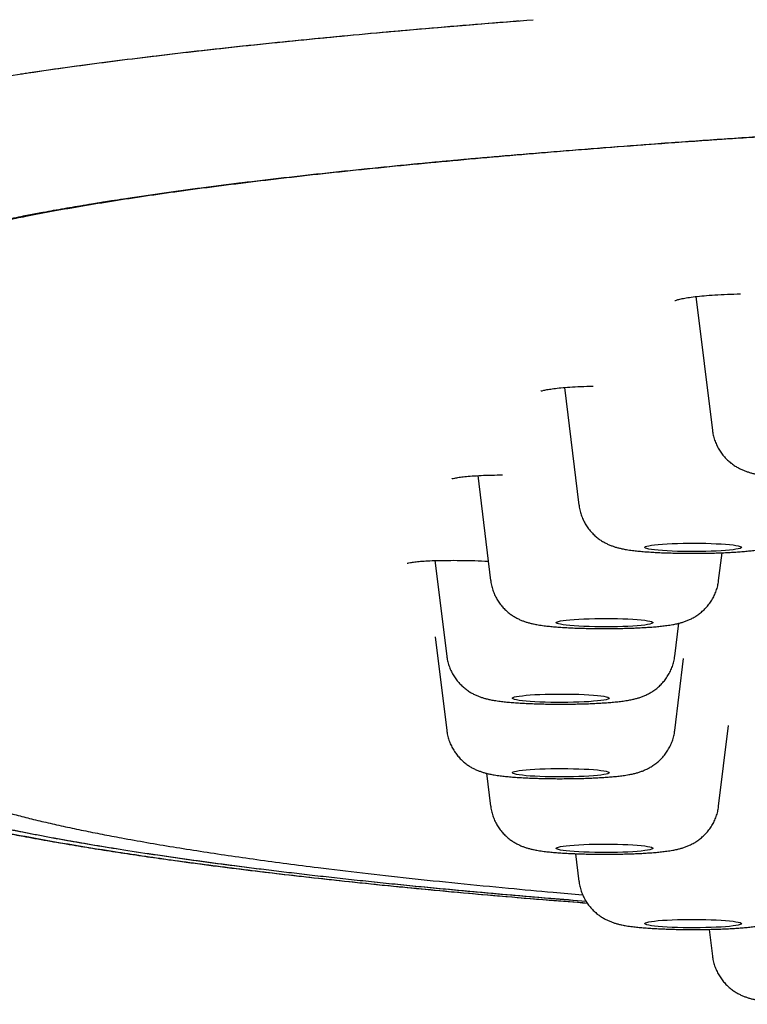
# Model space of a CAD drawing. Header units: millimetres. Extents: x 8 to 1937, y 12 to 2736.
# Tile 104 of 136: x 952 to 967, y 2657 to 2677. Entities that reach past the tile are written whole.
import ezdxf

# ---------------------------------------------------------------- set-up
doc = ezdxf.new("R2010")
doc.units = ezdxf.units.MM

msp = doc.modelspace()

# ---------------------------------------------------------------- linework, layer by layer
at = {"color": 7, "linetype": 'Continuous', "lineweight": 30}
for p, q in [((966.238, 2671.328), (966.579, 2668.56)), ((963.519, 2669.447), (963.819, 2667.013)), ((961.725, 2667.624), (961.992, 2665.455)), ((966.707, 2665.455), (966.778, 2666.029)), ((960.842, 2665.867), (961.085, 2663.892)), ((965.801, 2663.892), (965.884, 2664.571)), ((960.846, 2664.292), (961.085, 2662.351)), ((965.801, 2662.351), (965.984, 2663.839)), ((966.707, 2660.787), (966.913, 2662.454)), ((961.908, 2661.466), (961.992, 2660.787)), ((963.748, 2659.803), (963.819, 2659.23)), ((966.511, 2658.238), (966.579, 2657.683))]:
    msp.add_line(p, q, dxfattribs=at)
at = {"color": 7, "linetype": 'Continuous', "lineweight": 30, "flags": 128}
for points in [[(967.177, 2666.14), (967.17, 2666.13), (967.149, 2666.12), (967.114, 2666.11), (967.066, 2666.1), (967.006, 2666.091), (966.934, 2666.083), (966.852, 2666.076), (966.76, 2666.069), (966.659, 2666.064), (966.553, 2666.059), (966.44, 2666.056), (966.324, 2666.054), (966.206, 2666.053), (966.088, 2666.053), (965.971, 2666.055), (965.856, 2666.057), (965.747, 2666.061), (965.643, 2666.066), (965.547, 2666.072), (965.459, 2666.079), (965.382, 2666.087), (965.316, 2666.096), (965.262, 2666.105), (965.22, 2666.115), (965.192, 2666.125), (965.178, 2666.135), (965.178, 2666.145), (965.192, 2666.155), (965.22, 2666.165), (965.262, 2666.175), (965.316, 2666.184), (965.382, 2666.193), (965.459, 2666.201), (965.547, 2666.208), (965.643, 2666.214), (965.747, 2666.219), (965.856, 2666.223), (965.971, 2666.225), (966.088, 2666.227), (966.206, 2666.227), (966.324, 2666.226), (966.44, 2666.224), (966.553, 2666.221), (966.659, 2666.216), (966.76, 2666.211), (966.852, 2666.204), (966.934, 2666.197), (967.006, 2666.189), (967.066, 2666.18), (967.114, 2666.17), (967.149, 2666.161), (967.17, 2666.15), (967.177, 2666.14)], [(965.35, 2664.583), (965.343, 2664.572), (965.322, 2664.562), (965.287, 2664.552), (965.239, 2664.543), (965.179, 2664.534), (965.107, 2664.526), (965.025, 2664.518), (964.933, 2664.512), (964.832, 2664.506), (964.726, 2664.502), (964.613, 2664.499), (964.497, 2664.496), (964.379, 2664.496), (964.261, 2664.496), (964.144, 2664.497), (964.029, 2664.5), (963.92, 2664.504), (963.816, 2664.509), (963.72, 2664.515), (963.632, 2664.522), (963.555, 2664.53), (963.489, 2664.538), (963.435, 2664.548), (963.393, 2664.557), (963.365, 2664.567), (963.351, 2664.578), (963.351, 2664.588), (963.365, 2664.598), (963.393, 2664.608), (963.435, 2664.618), (963.489, 2664.627), (963.555, 2664.636), (963.632, 2664.643), (963.72, 2664.65), (963.816, 2664.656), (963.92, 2664.661), (964.029, 2664.665), (964.144, 2664.668), (964.261, 2664.669), (964.379, 2664.67), (964.497, 2664.669), (964.613, 2664.667), (964.726, 2664.663), (964.832, 2664.659), (964.933, 2664.653), (965.025, 2664.647), (965.107, 2664.64), (965.179, 2664.631), (965.239, 2664.622), (965.287, 2664.613), (965.322, 2664.603), (965.343, 2664.593), (965.35, 2664.583)], [(964.443, 2663.019), (964.436, 2663.009), (964.415, 2662.999), (964.38, 2662.989), (964.333, 2662.979), (964.272, 2662.97), (964.2, 2662.962), (964.118, 2662.955), (964.026, 2662.948), (963.926, 2662.943), (963.819, 2662.938), (963.706, 2662.935), (963.59, 2662.933), (963.472, 2662.932), (963.354, 2662.932), (963.237, 2662.934), (963.123, 2662.937), (963.013, 2662.94), (962.909, 2662.945), (962.813, 2662.951), (962.725, 2662.958), (962.648, 2662.966), (962.582, 2662.975), (962.528, 2662.984), (962.486, 2662.994), (962.459, 2663.004), (962.445, 2663.014), (962.445, 2663.024), (962.459, 2663.035), (962.486, 2663.045), (962.528, 2663.054), (962.582, 2663.063), (962.648, 2663.072), (962.725, 2663.08), (962.813, 2663.087), (962.909, 2663.093), (963.013, 2663.098), (963.123, 2663.102), (963.237, 2663.104), (963.354, 2663.106), (963.472, 2663.106), (963.59, 2663.105), (963.706, 2663.103), (963.819, 2663.1), (963.926, 2663.095), (964.026, 2663.09), (964.118, 2663.083), (964.2, 2663.076), (964.272, 2663.068), (964.333, 2663.059), (964.38, 2663.049), (964.415, 2663.04), (964.436, 2663.029), (964.443, 2663.019)], [(964.443, 2661.478), (964.436, 2661.468), (964.415, 2661.458), (964.38, 2661.448), (964.333, 2661.438), (964.272, 2661.429), (964.2, 2661.421), (964.118, 2661.414), (964.026, 2661.407), (963.926, 2661.402), (963.819, 2661.397), (963.706, 2661.394), (963.59, 2661.392), (963.472, 2661.391), (963.354, 2661.391), (963.237, 2661.393), (963.123, 2661.396), (963.013, 2661.399), (962.909, 2661.404), (962.813, 2661.41), (962.725, 2661.417), (962.648, 2661.425), (962.582, 2661.434), (962.528, 2661.443), (962.486, 2661.453), (962.459, 2661.463), (962.445, 2661.473), (962.445, 2661.483), (962.459, 2661.494), (962.486, 2661.504), (962.528, 2661.513), (962.582, 2661.522), (962.648, 2661.531), (962.725, 2661.539), (962.813, 2661.546), (962.909, 2661.552), (963.013, 2661.557), (963.123, 2661.561), (963.237, 2661.563), (963.354, 2661.565), (963.472, 2661.565), (963.59, 2661.564), (963.706, 2661.562), (963.819, 2661.559), (963.926, 2661.554), (964.026, 2661.549), (964.118, 2661.542), (964.2, 2661.535), (964.272, 2661.527), (964.333, 2661.518), (964.38, 2661.508), (964.415, 2661.499), (964.436, 2661.488), (964.443, 2661.478)], [(965.35, 2659.915), (965.343, 2659.904), (965.322, 2659.894), (965.287, 2659.884), (965.239, 2659.875), (965.179, 2659.866), (965.107, 2659.858), (965.025, 2659.85), (964.933, 2659.844), (964.832, 2659.838), (964.726, 2659.834), (964.613, 2659.83), (964.497, 2659.828), (964.379, 2659.827), (964.261, 2659.828), (964.144, 2659.829), (964.029, 2659.832), (963.92, 2659.836), (963.816, 2659.841), (963.72, 2659.847), (963.632, 2659.854), (963.555, 2659.862), (963.489, 2659.87), (963.435, 2659.879), (963.393, 2659.889), (963.365, 2659.899), (963.351, 2659.909), (963.351, 2659.92), (963.365, 2659.93), (963.393, 2659.94), (963.435, 2659.95), (963.489, 2659.959), (963.555, 2659.967), (963.632, 2659.975), (963.72, 2659.982), (963.816, 2659.988), (963.92, 2659.993), (964.029, 2659.997), (964.144, 2660), (964.261, 2660.001), (964.379, 2660.002), (964.497, 2660.001), (964.613, 2659.999), (964.726, 2659.995), (964.832, 2659.991), (964.933, 2659.985), (965.025, 2659.979), (965.107, 2659.971), (965.179, 2659.963), (965.239, 2659.954), (965.287, 2659.945), (965.322, 2659.935), (965.343, 2659.925), (965.35, 2659.915)], [(967.177, 2658.357), (967.17, 2658.347), (967.149, 2658.337), (967.114, 2658.327), (967.066, 2658.317), (967.006, 2658.309), (966.934, 2658.3), (966.852, 2658.293), (966.76, 2658.286), (966.659, 2658.281), (966.553, 2658.276), (966.44, 2658.273), (966.324, 2658.271), (966.206, 2658.27), (966.088, 2658.27), (965.971, 2658.272), (965.856, 2658.275), (965.747, 2658.279), (965.643, 2658.284), (965.547, 2658.29), (965.459, 2658.297), (965.382, 2658.304), (965.316, 2658.313), (965.262, 2658.322), (965.22, 2658.332), (965.192, 2658.342), (965.178, 2658.352), (965.178, 2658.362), (965.192, 2658.373), (965.22, 2658.383), (965.262, 2658.392), (965.316, 2658.402), (965.382, 2658.41), (965.459, 2658.418), (965.547, 2658.425), (965.643, 2658.431), (965.747, 2658.436), (965.856, 2658.44), (965.971, 2658.443), (966.088, 2658.444), (966.206, 2658.444), (966.324, 2658.443), (966.44, 2658.441), (966.553, 2658.438), (966.659, 2658.434), (966.76, 2658.428), (966.852, 2658.422), (966.934, 2658.414), (967.006, 2658.406), (967.066, 2658.397), (967.114, 2658.388), (967.149, 2658.378), (967.17, 2658.368), (967.177, 2658.357)]]:
    msp.add_lwpolyline(points, dxfattribs=at)
at = {"color": 7, "linetype": 'Continuous', "lineweight": 30}
for points, knots in [([(948.822, 2675.287), (948.837, 2675.291), (949.017, 2675.338), (949.4, 2675.422), (949.965, 2675.539), (950.561, 2675.652), (951.191, 2675.762), (951.857, 2675.871), (952.57, 2675.979), (953.335, 2676.087), (954.154, 2676.196), (955.013, 2676.303), (955.913, 2676.409), (956.852, 2676.512), (957.811, 2676.611), (958.783, 2676.707), (959.763, 2676.798), (960.772, 2676.886), (961.805, 2676.973), (962.517, 2677.028), (962.872, 2677.056)], [0, 0, 0, 0, 0.005589, 0.066632, 0.123905, 0.18097, 0.237884, 0.294702, 0.351475, 0.41171, 0.472022, 0.532463, 0.593087, 0.653948, 0.714867, 0.77214, 0.829271, 0.886279, 0.943182, 1, 1, 1, 1]), ([(952.272, 2675.933), (952.284, 2675.935), (952.335, 2675.943), (952.426, 2675.956), (952.731, 2676.001), (953.243, 2676.074), (953.989, 2676.174), (954.784, 2676.274), (955.628, 2676.375), (956.524, 2676.476), (957.434, 2676.573), (958.352, 2676.665), (959.273, 2676.753), (960.124, 2676.83), (960.894, 2676.896), (961.544, 2676.951), (962.067, 2676.993), (962.375, 2677.017), (962.487, 2677.026), (962.518, 2677.028), (962.549, 2677.031), (962.57, 2677.032), (962.58, 2677.033)], [0, 0, 0, 0, 0.004717, 0.018952, 0.033198, 0.11597, 0.200393, 0.28649, 0.37429, 0.463813, 0.555048, 0.636734, 0.719715, 0.803971, 0.86027, 0.917118, 0.967602, 0.989953, 0.992467, 0.994982, 0.997498, 1, 1, 1, 1]), ([(943.379, 2666.474), (943.381, 2666.545), (943.385, 2666.686), (943.413, 2666.898), (943.455, 2667.106), (943.513, 2667.311), (943.583, 2667.51), (943.665, 2667.705), (943.758, 2667.895), (943.861, 2668.081), (943.969, 2668.256), (944.082, 2668.421), (944.201, 2668.582), (944.333, 2668.745), (944.479, 2668.912), (944.635, 2669.079), (944.804, 2669.247), (944.983, 2669.417), (945.168, 2669.581), (945.356, 2669.739), (945.547, 2669.892), (945.748, 2670.047), (945.964, 2670.204), (946.177, 2670.354), (946.384, 2670.496), (946.583, 2670.629), (946.788, 2670.763), (946.995, 2670.895), (947.204, 2671.025), (947.414, 2671.151), (947.624, 2671.275), (947.834, 2671.395), (948.046, 2671.512), (948.264, 2671.629), (948.491, 2671.746), (948.717, 2671.859), (948.898, 2671.945), (949.004, 2671.995), (949.043, 2672.012), (949.055, 2672.018), (949.067, 2672.024), (949.079, 2672.029), (949.091, 2672.035), (949.19, 2672.08), (949.38, 2672.162), (949.678, 2672.281), (949.99, 2672.394), (950.279, 2672.489), (950.536, 2672.568), (950.754, 2672.631), (950.979, 2672.692), (951.213, 2672.751), (951.485, 2672.816), (951.807, 2672.888), (952.182, 2672.966), (952.584, 2673.045), (953.007, 2673.122), (953.449, 2673.199), (953.912, 2673.276), (954.475, 2673.363), (955.149, 2673.462), (955.946, 2673.571), (956.781, 2673.678), (957.651, 2673.782), (958.554, 2673.883), (959.471, 2673.979), (960.401, 2674.071), (961.34, 2674.16), (962.308, 2674.245), (963.304, 2674.329), (964.352, 2674.412), (965.45, 2674.495), (966.6, 2674.577), (967.777, 2674.655), (968.98, 2674.731), (970.21, 2674.804), (971.417, 2674.871), (972.596, 2674.932), (973.744, 2674.989), (974.637, 2675.029), (975.263, 2675.057), (975.613, 2675.072), (975.964, 2675.086), (976.318, 2675.101), (976.673, 2675.115), (977.031, 2675.129), (977.39, 2675.143), (978.047, 2675.167), (979.017, 2675.201), (980.317, 2675.242), (981.653, 2675.279), (983.025, 2675.312), (984.434, 2675.341), (985.821, 2675.365), (987.181, 2675.384), (988.513, 2675.4), (989.717, 2675.41), (990.785, 2675.418), (991.47, 2675.421), (991.92, 2675.423), (992.131, 2675.423), (992.342, 2675.424), (992.554, 2675.425), (992.767, 2675.425), (992.98, 2675.426), (993.872, 2675.427), (995.461, 2675.429), (997.763, 2675.434), (1000.111, 2675.441), (1002.485, 2675.448), (1005.124, 2675.458), (1008.032, 2675.469), (1011.224, 2675.483), (1014.532, 2675.499), (1017.959, 2675.515), (1021.506, 2675.533), (1025.096, 2675.55), (1028.729, 2675.568), (1031.66, 2675.581), (1033.875, 2675.59), (1035.363, 2675.596), (1036.859, 2675.602), (1038.36, 2675.607), (1039.865, 2675.612), (1041.359, 2675.617), (1042.872, 2675.622), (1044.39, 2675.626), (1045.912, 2675.631), (1047.39, 2675.634), (1048.842, 2675.638), (1051.247, 2675.643), (1054.634, 2675.649), (1059.014, 2675.655), (1063.398, 2675.66), (1067.787, 2675.664), (1072.179, 2675.666), (1076.613, 2675.669), (1081.09, 2675.672), (1085.609, 2675.675), (1090.171, 2675.678), (1094.645, 2675.682), (1099.03, 2675.684), (1103.322, 2675.687), (1107.65, 2675.689), (1112.013, 2675.69), (1116.411, 2675.691), (1119.355, 2675.692), (1120.832, 2675.692)], [0, 0, 0, 0, 0.00965, 0.019115, 0.028395, 0.037489, 0.046399, 0.054969, 0.063361, 0.071574, 0.079609, 0.086633, 0.093518, 0.100923, 0.108354, 0.115811, 0.123295, 0.130901, 0.138512, 0.145332, 0.152153, 0.159032, 0.166088, 0.173322, 0.179132, 0.185052, 0.191049, 0.196925, 0.202652, 0.208231, 0.213661, 0.218942, 0.224074, 0.229056, 0.234363, 0.239488, 0.243847, 0.24572, 0.245963, 0.246206, 0.246449, 0.24669, 0.246932, 0.247173, 0.252615, 0.257871, 0.262941, 0.267828, 0.270807, 0.273716, 0.276554, 0.279324, 0.282127, 0.285834, 0.289735, 0.293646, 0.297564, 0.301491, 0.305427, 0.309374, 0.315298, 0.321214, 0.327129, 0.333017, 0.338869, 0.344693, 0.350165, 0.355626, 0.36108, 0.366533, 0.37199, 0.377813, 0.383623, 0.389427, 0.395228, 0.401033, 0.406845, 0.41197, 0.417108, 0.422262, 0.423785, 0.425309, 0.426835, 0.428363, 0.429893, 0.431426, 0.432961, 0.434498, 0.439834, 0.445259, 0.450776, 0.456393, 0.462113, 0.467942, 0.473168, 0.478487, 0.483903, 0.487533, 0.49121, 0.492041, 0.492875, 0.493712, 0.49455, 0.495391, 0.496235, 0.497081, 0.505967, 0.515061, 0.524362, 0.533782, 0.543182, 0.555628, 0.568226, 0.580975, 0.5948, 0.608796, 0.622959, 0.637287, 0.651779, 0.657622, 0.66349, 0.669385, 0.675305, 0.681251, 0.687182, 0.69296, 0.69914, 0.705138, 0.710952, 0.716605, 0.722305, 0.739383, 0.756631, 0.77405, 0.79118, 0.808471, 0.825927, 0.84355, 0.861338, 0.879292, 0.897412, 0.914166, 0.931058, 0.948087, 0.965255, 0.982559, 1, 1, 1, 1]), ([(943.379, 2666.474), (943.383, 2666.588), (943.392, 2666.818), (943.462, 2667.165), (943.574, 2667.514), (943.732, 2667.864), (943.934, 2668.212), (944.178, 2668.559), (944.465, 2668.902), (944.796, 2669.244), (945.169, 2669.585), (945.584, 2669.925), (946.043, 2670.266), (946.547, 2670.606), (947.029, 2670.906), (947.465, 2671.165), (947.839, 2671.382), (948.225, 2671.601), (948.638, 2671.82), (949.017, 2672.003), (949.351, 2672.151), (949.625, 2672.262), (949.922, 2672.373), (950.247, 2672.483), (950.604, 2672.592), (950.997, 2672.699), (951.444, 2672.808), (951.946, 2672.918), (952.505, 2673.03), (953.101, 2673.139), (953.734, 2673.247), (954.413, 2673.354), (955.142, 2673.461), (955.922, 2673.568), (956.742, 2673.673), (957.602, 2673.777), (958.501, 2673.877), (959.421, 2673.974), (960.359, 2674.068), (961.309, 2674.157), (962.287, 2674.244), (963.293, 2674.328), (964.345, 2674.412), (965.445, 2674.494), (966.595, 2674.576), (967.774, 2674.655), (968.983, 2674.731), (970.221, 2674.804), (971.463, 2674.873), (972.704, 2674.937), (973.941, 2674.997), (975.196, 2675.054), (976.466, 2675.107), (977.776, 2675.158), (979.125, 2675.205), (980.516, 2675.25), (981.922, 2675.289), (983.344, 2675.324), (984.782, 2675.354), (986.207, 2675.378), (987.617, 2675.396), (989.007, 2675.409), (990.403, 2675.418), (991.803, 2675.423), (995.398, 2675.43), (1001.191, 2675.439), (1009.177, 2675.477), (1017.17, 2675.514), (1025.165, 2675.554), (1033.116, 2675.589), (1041.022, 2675.617), (1048.883, 2675.639), (1056.746, 2675.656), (1064.665, 2675.667), (1072.64, 2675.677), (1080.669, 2675.683), (1088.7, 2675.687), (1096.732, 2675.69), (1104.765, 2675.691), (1112.798, 2675.692), (1118.154, 2675.692), (1120.832, 2675.692)], [0, 0, 0, 0, 0.01549, 0.030982, 0.046477, 0.061975, 0.077478, 0.092709, 0.107945, 0.123187, 0.138427, 0.153656, 0.168876, 0.184089, 0.199296, 0.208854, 0.218411, 0.227967, 0.237523, 0.247082, 0.252022, 0.256965, 0.261914, 0.266872, 0.271844, 0.276836, 0.281848, 0.28737, 0.292896, 0.298417, 0.303928, 0.309421, 0.315232, 0.321041, 0.326855, 0.332679, 0.338518, 0.344376, 0.349905, 0.355434, 0.360956, 0.366466, 0.371959, 0.37777, 0.38358, 0.389393, 0.395217, 0.401055, 0.406912, 0.412441, 0.41797, 0.423492, 0.429003, 0.434495, 0.440306, 0.446115, 0.451927, 0.457748, 0.463584, 0.469438, 0.474969, 0.480507, 0.486051, 0.491595, 0.497132, 0.528673, 0.560213, 0.591755, 0.623297, 0.654837, 0.685813, 0.716788, 0.747764, 0.778742, 0.81035, 0.841958, 0.873566, 0.905174, 0.936782, 0.968391, 1, 1, 1, 1]), ([(943.82, 2666.966), (943.821, 2666.983), (943.822, 2667.015), (943.826, 2667.063), (943.83, 2667.109), (943.835, 2667.153), (943.84, 2667.195), (943.846, 2667.235), (943.852, 2667.273), (943.859, 2667.31), (943.869, 2667.36), (943.885, 2667.426), (943.905, 2667.505), (943.927, 2667.577), (943.947, 2667.641), (943.967, 2667.697), (943.987, 2667.751), (944.005, 2667.799), (944.022, 2667.841), (944.038, 2667.877), (944.054, 2667.914), (944.071, 2667.951), (944.089, 2667.991), (944.11, 2668.035), (944.134, 2668.081), (944.159, 2668.129), (944.195, 2668.196), (944.243, 2668.278), (944.293, 2668.36), (944.334, 2668.425), (944.366, 2668.473), (944.397, 2668.519), (944.428, 2668.562), (944.457, 2668.603), (944.484, 2668.64), (944.51, 2668.675), (944.536, 2668.709), (944.562, 2668.743), (944.591, 2668.779), (944.622, 2668.818), (944.656, 2668.859), (944.692, 2668.903), (944.731, 2668.948), (944.771, 2668.994), (944.815, 2669.044), (944.864, 2669.097), (944.916, 2669.153), (944.971, 2669.21), (945.027, 2669.267), (945.083, 2669.323), (945.139, 2669.377), (945.194, 2669.429), (945.245, 2669.478), (945.295, 2669.523), (945.344, 2669.567), (945.394, 2669.612), (945.451, 2669.662), (945.516, 2669.719), (945.589, 2669.781), (945.666, 2669.844), (945.795, 2669.95), (945.981, 2670.095), (946.232, 2670.281), (946.494, 2670.465), (946.717, 2670.614), (946.896, 2670.73), (947.025, 2670.812), (947.16, 2670.896), (947.279, 2670.968), (947.379, 2671.029), (947.458, 2671.077), (947.539, 2671.125), (947.62, 2671.173), (947.697, 2671.219), (947.767, 2671.259), (947.828, 2671.295), (947.881, 2671.326), (947.93, 2671.355), (947.976, 2671.381), (948.028, 2671.411), (948.089, 2671.446), (948.161, 2671.488), (948.239, 2671.532), (948.321, 2671.578), (948.405, 2671.625), (948.493, 2671.674), (948.583, 2671.722), (948.672, 2671.77), (948.796, 2671.834), (948.957, 2671.915), (949.159, 2672.013), (949.372, 2672.111), (949.599, 2672.209), (949.793, 2672.287), (949.941, 2672.342), (950.029, 2672.375), (950.111, 2672.404), (950.182, 2672.429), (950.241, 2672.449), (950.29, 2672.465), (950.336, 2672.48), (950.387, 2672.497), (950.447, 2672.516), (950.521, 2672.539), (950.605, 2672.565), (950.701, 2672.593), (950.808, 2672.624), (950.992, 2672.675), (951.258, 2672.744), (951.616, 2672.829), (951.988, 2672.911), (952.428, 2673.001), (952.946, 2673.1), (953.552, 2673.206), (954.186, 2673.309), (954.85, 2673.411), (955.56, 2673.512), (956.319, 2673.613), (957.13, 2673.714), (957.978, 2673.814), (958.863, 2673.911), (959.784, 2674.006), (960.722, 2674.098), (961.672, 2674.185), (962.63, 2674.269), (963.614, 2674.351), (964.623, 2674.43), (965.677, 2674.508), (966.779, 2674.586), (967.93, 2674.662), (969.108, 2674.736), (970.313, 2674.807), (971.543, 2674.875), (972.773, 2674.939), (973.999, 2674.998), (975.218, 2675.053), (976.453, 2675.105), (977.701, 2675.153), (978.988, 2675.199), (980.315, 2675.241), (981.682, 2675.28), (983.063, 2675.315), (984.457, 2675.345), (985.864, 2675.371), (987.254, 2675.39), (988.625, 2675.403), (989.974, 2675.413), (991.326, 2675.419), (992.679, 2675.423), (996.154, 2675.427), (1001.749, 2675.44), (1009.466, 2675.474), (1017.187, 2675.509), (1024.912, 2675.548), (1032.593, 2675.581), (1040.231, 2675.608), (1047.826, 2675.63), (1055.423, 2675.646), (1063.022, 2675.657), (1070.623, 2675.666), (1078.226, 2675.672), (1085.829, 2675.676), (1093.13, 2675.679), (1100.126, 2675.68), (1104.863, 2675.68), (1107.641, 2675.681), (1108.452, 2675.681), (1109.243, 2675.681), (1109.859, 2675.681), (1110.308, 2675.681), (1110.596, 2675.681), (1110.881, 2675.681), (1111.161, 2675.681), (1111.44, 2675.681), (1111.729, 2675.681), (1112.041, 2675.681), (1112.403, 2675.681), (1112.82, 2675.681), (1113.295, 2675.681), (1113.812, 2675.681), (1114.372, 2675.681), (1114.974, 2675.681), (1115.619, 2675.681), (1116.332, 2675.681), (1117.115, 2675.681), (1117.971, 2675.681), (1118.879, 2675.681), (1119.839, 2675.681), (1120.495, 2675.681), (1120.832, 2675.681)], [0, 0, 0, 0, 0.003179, 0.006179, 0.009001, 0.011646, 0.014112, 0.01636, 0.018437, 0.020341, 0.022074, 0.025934, 0.029738, 0.033485, 0.036259, 0.03899, 0.041595, 0.044057, 0.045893, 0.04764, 0.049329, 0.051123, 0.053086, 0.055185, 0.057421, 0.059793, 0.06228, 0.067146, 0.07194, 0.074358, 0.076758, 0.079064, 0.081212, 0.083201, 0.085031, 0.086702, 0.088251, 0.089886, 0.091635, 0.0935, 0.095479, 0.097535, 0.099701, 0.101921, 0.104151, 0.10682, 0.109503, 0.1122, 0.114913, 0.117623, 0.120211, 0.122651, 0.124945, 0.127091, 0.129107, 0.13119, 0.133398, 0.136159, 0.139094, 0.142113, 0.14513, 0.153841, 0.162471, 0.170953, 0.179379, 0.183086, 0.186802, 0.190619, 0.194563, 0.196679, 0.198829, 0.201014, 0.203207, 0.205265, 0.207169, 0.208675, 0.210068, 0.211348, 0.212515, 0.213673, 0.21536, 0.21724, 0.219315, 0.22133, 0.223496, 0.225699, 0.227878, 0.230034, 0.232168, 0.236664, 0.24106, 0.245475, 0.249959, 0.254516, 0.25615, 0.257651, 0.259006, 0.260215, 0.261062, 0.261818, 0.262487, 0.263184, 0.264131, 0.265206, 0.266408, 0.267738, 0.269196, 0.270773, 0.275005, 0.279141, 0.283174, 0.287102, 0.292633, 0.2981, 0.303498, 0.308864, 0.314227, 0.319918, 0.325612, 0.331312, 0.337025, 0.342749, 0.348474, 0.353869, 0.359262, 0.364647, 0.370017, 0.375381, 0.381073, 0.386767, 0.392465, 0.398174, 0.403896, 0.409622, 0.415019, 0.420414, 0.425803, 0.431178, 0.436543, 0.442234, 0.447927, 0.453622, 0.459323, 0.465034, 0.470747, 0.476135, 0.481523, 0.486911, 0.492292, 0.497666, 0.528309, 0.558946, 0.589586, 0.620225, 0.650864, 0.680956, 0.711048, 0.74114, 0.771233, 0.801326, 0.83142, 0.861512, 0.891604, 0.918084, 0.944563, 0.947825, 0.951058, 0.954187, 0.95721, 0.958369, 0.959511, 0.960637, 0.961746, 0.962839, 0.963948, 0.965178, 0.966536, 0.968246, 0.970125, 0.972171, 0.974386, 0.976769, 0.97932, 0.982039, 0.985225, 0.988614, 0.992206, 0.996001, 1, 1, 1, 1]), ([(965.802, 2671.247), (965.804, 2671.247), (965.808, 2671.248), (965.862, 2671.265), (965.952, 2671.286), (966.069, 2671.307), (966.219, 2671.327), (966.405, 2671.346), (966.629, 2671.363), (966.881, 2671.376), (967.069, 2671.381), (967.16, 2671.384)], [0, 0, 0, 0, 0.077753, 0.172654, 0.272552, 0.379189, 0.492677, 0.613138, 0.740777, 0.875015, 1, 1, 1, 1]), ([(963.028, 2669.373), (963.03, 2669.373), (963.034, 2669.373), (963.088, 2669.389), (963.178, 2669.408), (963.296, 2669.425), (963.446, 2669.442), (963.632, 2669.457), (963.852, 2669.469), (964.024, 2669.474), (964.111, 2669.476)], [0, 0, 0, 0, 0.087648, 0.196797, 0.311707, 0.434352, 0.564862, 0.70338, 0.850145, 1, 1, 1, 1]), ([(966.581, 2668.559), (966.582, 2668.545), (966.587, 2668.495), (966.607, 2668.412), (966.641, 2668.311), (966.684, 2668.217), (966.735, 2668.129), (966.793, 2668.049), (966.857, 2667.977), (966.925, 2667.913), (966.995, 2667.858), (967.066, 2667.811), (967.135, 2667.772), (967.203, 2667.74), (967.269, 2667.715), (967.334, 2667.693), (967.401, 2667.674), (967.476, 2667.657), (967.57, 2667.64), (967.678, 2667.624), (967.794, 2667.611), (967.909, 2667.6), (968.029, 2667.591), (968.156, 2667.584), (968.286, 2667.577), (968.418, 2667.572), (968.554, 2667.568), (968.691, 2667.566), (968.83, 2667.564), (968.969, 2667.564), (969.108, 2667.565), (969.245, 2667.567), (969.381, 2667.57), (969.514, 2667.574), (969.643, 2667.58), (969.767, 2667.586), (969.888, 2667.594), (970.004, 2667.604), (970.117, 2667.615), (970.231, 2667.629), (970.335, 2667.645), (970.426, 2667.663), (970.502, 2667.682), (970.571, 2667.703), (970.641, 2667.728), (970.714, 2667.759), (970.788, 2667.799), (970.864, 2667.847), (970.94, 2667.905), (971.013, 2667.972), (971.081, 2668.048), (971.141, 2668.132), (971.194, 2668.223), (971.237, 2668.32), (971.269, 2668.421), (971.288, 2668.501), (971.292, 2668.548), (971.293, 2668.559)], [0, 0, 0, 0, 0.006462, 0.023278, 0.039729, 0.055836, 0.071607, 0.087042, 0.102129, 0.116845, 0.131143, 0.144972, 0.158319, 0.171305, 0.184268, 0.197661, 0.212214, 0.229179, 0.251029, 0.280556, 0.305023, 0.327813, 0.351739, 0.374619, 0.396898, 0.418809, 0.440487, 0.462015, 0.48345, 0.504838, 0.526217, 0.547613, 0.569062, 0.590607, 0.6123, 0.634218, 0.656469, 0.679234, 0.702832, 0.727925, 0.756216, 0.777505, 0.793669, 0.808665, 0.822807, 0.836805, 0.850987, 0.865731, 0.881053, 0.896806, 0.912837, 0.929043, 0.945358, 0.961744, 0.978173, 0.994633, 1, 1, 1, 1]), ([(961.187, 2667.56), (961.189, 2667.56), (961.194, 2667.559), (961.248, 2667.574), (961.339, 2667.59), (961.457, 2667.605), (961.607, 2667.618), (961.794, 2667.629), (962.004, 2667.637), (962.165, 2667.638), (962.241, 2667.639)], [0, 0, 0, 0, 0.089784, 0.201045, 0.318195, 0.443211, 0.576229, 0.717396, 0.866958, 1, 1, 1, 1]), ([(963.821, 2667.012), (963.822, 2666.998), (963.827, 2666.948), (963.847, 2666.865), (963.88, 2666.764), (963.924, 2666.67), (963.975, 2666.582), (964.033, 2666.502), (964.097, 2666.43), (964.164, 2666.366), (964.234, 2666.311), (964.305, 2666.264), (964.375, 2666.225), (964.443, 2666.194), (964.508, 2666.168), (964.573, 2666.146), (964.64, 2666.128), (964.716, 2666.11), (964.81, 2666.093), (964.917, 2666.077), (965.033, 2666.064), (965.149, 2666.053), (965.269, 2666.044), (965.396, 2666.037), (965.525, 2666.03), (965.658, 2666.025), (965.793, 2666.022), (965.931, 2666.019), (966.069, 2666.017), (966.208, 2666.017), (966.347, 2666.018), (966.485, 2666.02), (966.621, 2666.023), (966.753, 2666.027), (966.882, 2666.033), (967.007, 2666.04), (967.127, 2666.047), (967.244, 2666.057), (967.357, 2666.068), (967.471, 2666.082), (967.575, 2666.098), (967.666, 2666.116), (967.741, 2666.135), (967.811, 2666.156), (967.881, 2666.181), (967.953, 2666.213), (968.028, 2666.252), (968.104, 2666.3), (968.18, 2666.358), (968.252, 2666.425), (968.32, 2666.501), (968.381, 2666.586), (968.433, 2666.676), (968.477, 2666.773), (968.509, 2666.874), (968.528, 2666.954), (968.532, 2667.001), (968.533, 2667.013)], [0, 0, 0, 0, 0.006462, 0.023278, 0.039729, 0.055836, 0.071607, 0.087042, 0.102129, 0.116845, 0.131143, 0.144972, 0.158319, 0.171305, 0.184268, 0.197661, 0.212214, 0.229179, 0.251029, 0.280556, 0.305023, 0.327813, 0.351739, 0.374619, 0.396898, 0.418809, 0.440487, 0.462015, 0.48345, 0.504838, 0.526217, 0.547613, 0.569062, 0.590607, 0.6123, 0.634218, 0.656469, 0.679234, 0.702832, 0.727925, 0.756216, 0.777505, 0.793669, 0.808665, 0.822807, 0.836805, 0.850987, 0.865731, 0.881053, 0.896806, 0.912837, 0.929043, 0.945358, 0.961744, 0.978173, 0.994633, 1, 1, 1, 1]), ([(942.846, 2666.525), (942.855, 2666.354), (942.875, 2666.011), (943.035, 2665.503), (943.291, 2664.996), (943.653, 2664.491), (944.121, 2663.984), (944.611, 2663.543), (945.076, 2663.174), (945.491, 2662.876), (945.946, 2662.578), (946.44, 2662.282), (946.964, 2661.988), (947.506, 2661.699), (948.084, 2661.412), (948.64, 2661.168), (949.17, 2660.966), (949.647, 2660.805), (950.194, 2660.644), (950.827, 2660.483), (951.55, 2660.322), (952.357, 2660.162), (953.242, 2660.004), (954.244, 2659.841), (955.371, 2659.675), (956.634, 2659.507), (957.981, 2659.345), (959.413, 2659.189), (960.932, 2659.04), (962.453, 2658.904), (963.502, 2658.821), (963.989, 2658.783)], [0, 0, 0, 0, 0.062447, 0.124864, 0.187267, 0.249671, 0.312091, 0.374532, 0.411329, 0.448126, 0.484925, 0.521723, 0.558522, 0.595324, 0.632108, 0.668812, 0.689618, 0.710387, 0.731137, 0.751906, 0.772755, 0.793691, 0.814712, 0.835784, 0.859769, 0.883668, 0.907523, 0.931377, 0.955277, 0.979265, 1, 1, 1, 1]), ([(963.967, 2658.816), (963.729, 2658.835), (963.128, 2658.882), (962.198, 2658.962), (961.175, 2659.055), (960.184, 2659.151), (959.224, 2659.251), (958.314, 2659.352), (957.45, 2659.454), (956.635, 2659.557), (955.853, 2659.662), (955.107, 2659.769), (954.426, 2659.873), (953.803, 2659.974), (953.236, 2660.072), (952.699, 2660.171), (952.255, 2660.258), (951.897, 2660.332), (951.62, 2660.392), (951.366, 2660.45), (951.127, 2660.508), (950.876, 2660.571), (950.613, 2660.642), (950.342, 2660.719), (950.081, 2660.798), (949.84, 2660.877), (949.617, 2660.954), (949.419, 2661.026), (949.288, 2661.077), (949.216, 2661.105), (949.193, 2661.114), (949.171, 2661.123), (949.148, 2661.132), (949.126, 2661.141), (949.038, 2661.178), (948.884, 2661.242), (948.668, 2661.337), (948.453, 2661.435), (948.238, 2661.538), (948.023, 2661.644), (947.809, 2661.754), (947.594, 2661.867), (947.401, 2661.973), (947.23, 2662.07), (947.079, 2662.157), (946.927, 2662.246), (946.776, 2662.338), (946.642, 2662.42), (946.527, 2662.492), (946.431, 2662.552), (946.339, 2662.612), (946.249, 2662.67), (946.163, 2662.727), (946.014, 2662.827), (945.808, 2662.971), (945.553, 2663.159), (945.313, 2663.347), (945.086, 2663.536), (944.875, 2663.724), (944.681, 2663.909), (944.51, 2664.084), (944.359, 2664.249), (944.227, 2664.404), (944.106, 2664.557), (943.995, 2664.711), (943.892, 2664.867), (943.796, 2665.027), (943.708, 2665.189), (943.628, 2665.357), (943.556, 2665.532), (943.495, 2665.712), (943.445, 2665.897), (943.408, 2666.085), (943.384, 2666.278), (943.381, 2666.408), (943.379, 2666.474)], [0, 0, 0, 0, 0.010225, 0.02585, 0.041491, 0.057167, 0.072895, 0.088695, 0.103678, 0.118766, 0.133812, 0.148801, 0.163763, 0.177017, 0.190252, 0.203474, 0.216689, 0.224996, 0.232941, 0.240361, 0.247851, 0.255517, 0.265347, 0.275456, 0.285848, 0.296524, 0.306158, 0.316016, 0.324879, 0.326052, 0.327229, 0.328409, 0.329591, 0.330777, 0.331966, 0.34386, 0.356213, 0.369027, 0.382299, 0.39603, 0.410219, 0.424865, 0.439965, 0.450868, 0.461996, 0.473349, 0.484927, 0.49676, 0.504551, 0.512184, 0.519658, 0.526975, 0.534134, 0.541115, 0.564561, 0.588028, 0.611517, 0.635033, 0.65858, 0.681556, 0.704127, 0.723729, 0.743196, 0.762075, 0.781243, 0.800782, 0.820695, 0.840979, 0.861635, 0.883674, 0.906122, 0.928978, 0.952243, 0.975917, 1, 1, 1, 1]), ([(963.967, 2658.816), (963.722, 2658.836), (963.111, 2658.884), (962.167, 2658.965), (961.133, 2659.059), (960.133, 2659.157), (959.167, 2659.257), (958.258, 2659.358), (957.402, 2659.46), (956.6, 2659.561), (955.832, 2659.665), (955.099, 2659.77), (954.421, 2659.874), (953.794, 2659.976), (953.215, 2660.076), (952.665, 2660.177), (952.146, 2660.28), (951.66, 2660.383), (951.209, 2660.486), (950.782, 2660.593), (950.385, 2660.703), (950.015, 2660.816), (949.682, 2660.928), (949.377, 2661.04), (949.04, 2661.175), (948.679, 2661.332), (948.3, 2661.511), (947.945, 2661.692), (947.603, 2661.873), (947.234, 2662.075), (946.845, 2662.298), (946.445, 2662.541), (946.029, 2662.814), (945.607, 2663.115), (945.19, 2663.445), (944.815, 2663.777), (944.479, 2664.11), (944.187, 2664.444), (943.937, 2664.78), (943.734, 2665.116), (943.575, 2665.453), (943.463, 2665.791), (943.392, 2666.131), (943.383, 2666.359), (943.379, 2666.474)], [0, 0, 0, 0, 0.010518, 0.026316, 0.042148, 0.057996, 0.073842, 0.089661, 0.104529, 0.119362, 0.134173, 0.148976, 0.163782, 0.177275, 0.19081, 0.204372, 0.217946, 0.231519, 0.245077, 0.258599, 0.273403, 0.288156, 0.302874, 0.317571, 0.332256, 0.355689, 0.379117, 0.402544, 0.425972, 0.449401, 0.480085, 0.510774, 0.541472, 0.582604, 0.623759, 0.664944, 0.706137, 0.748153, 0.790155, 0.832144, 0.874121, 0.916088, 0.958048, 1, 1, 1, 1]), ([(944.761, 2666.593), (944.763, 2666.56), (944.766, 2666.496), (944.774, 2666.404), (944.784, 2666.318), (944.795, 2666.239), (944.808, 2666.166), (944.821, 2666.1), (944.833, 2666.044), (944.844, 2665.997), (944.853, 2665.959), (944.862, 2665.925), (944.871, 2665.893), (944.879, 2665.861), (944.889, 2665.829), (944.904, 2665.78), (944.926, 2665.712), (944.957, 2665.624), (944.992, 2665.533), (945.032, 2665.439), (945.074, 2665.348), (945.116, 2665.262), (945.156, 2665.186), (945.195, 2665.114), (945.234, 2665.046), (945.272, 2664.983), (945.305, 2664.931), (945.332, 2664.887), (945.356, 2664.851), (945.38, 2664.815), (945.406, 2664.777), (945.434, 2664.736), (945.465, 2664.693), (945.501, 2664.643), (945.544, 2664.586), (945.593, 2664.522), (945.648, 2664.454), (945.702, 2664.388), (945.753, 2664.328), (945.798, 2664.276), (945.841, 2664.228), (945.881, 2664.183), (945.918, 2664.143), (945.952, 2664.107), (945.983, 2664.074), (946.009, 2664.047), (946.031, 2664.024), (946.051, 2664.005), (946.071, 2663.984), (946.099, 2663.956), (946.134, 2663.921), (946.177, 2663.879), (946.227, 2663.831), (946.282, 2663.779), (946.343, 2663.723), (946.413, 2663.659), (946.489, 2663.592), (946.569, 2663.523), (946.646, 2663.458), (946.72, 2663.397), (946.788, 2663.342), (946.852, 2663.291), (946.913, 2663.243), (946.971, 2663.198), (947.026, 2663.156), (947.081, 2663.116), (947.138, 2663.073), (947.203, 2663.026), (947.274, 2662.974), (947.351, 2662.92), (947.435, 2662.862), (947.524, 2662.8), (947.62, 2662.736), (947.721, 2662.669), (947.827, 2662.6), (947.934, 2662.532), (948.148, 2662.398), (948.442, 2662.223), (948.825, 2662.007), (949.185, 2661.814), (949.519, 2661.643), (949.823, 2661.494), (950.028, 2661.396), (950.171, 2661.329), (950.247, 2661.294), (950.317, 2661.262), (950.38, 2661.233), (950.437, 2661.207), (950.486, 2661.184), (950.529, 2661.165), (950.566, 2661.149), (950.6, 2661.134), (950.636, 2661.118), (950.678, 2661.1), (950.726, 2661.08), (950.781, 2661.057), (950.844, 2661.031), (950.915, 2661.003), (951.048, 2660.952), (951.255, 2660.878), (951.554, 2660.781), (951.866, 2660.689), (952.184, 2660.603), (952.499, 2660.523), (952.837, 2660.442), (953.195, 2660.362), (953.567, 2660.283), (953.954, 2660.206), (954.39, 2660.123), (954.878, 2660.036), (955.423, 2659.944), (955.982, 2659.855), (956.559, 2659.768), (957.156, 2659.683), (957.777, 2659.599), (958.5, 2659.507), (959.338, 2659.406), (960.302, 2659.297), (961.309, 2659.192), (962.307, 2659.095), (963.17, 2659.016), (963.692, 2658.971), (963.895, 2658.954)], [0, 0, 0, 0, 0.010233, 0.019862, 0.028885, 0.037304, 0.045118, 0.052329, 0.058936, 0.063705, 0.0681, 0.072124, 0.075873, 0.079661, 0.083512, 0.087427, 0.09749, 0.10795, 0.118805, 0.130056, 0.141702, 0.151356, 0.160475, 0.169058, 0.177105, 0.184617, 0.191592, 0.195988, 0.200149, 0.204429, 0.209027, 0.213941, 0.219174, 0.224723, 0.232089, 0.239949, 0.248302, 0.257148, 0.264064, 0.270501, 0.27646, 0.28194, 0.286942, 0.291466, 0.295511, 0.299078, 0.301546, 0.303917, 0.306531, 0.309393, 0.314203, 0.319583, 0.325533, 0.332053, 0.339143, 0.346803, 0.35594, 0.364636, 0.37289, 0.380702, 0.38754, 0.394, 0.400081, 0.405784, 0.411108, 0.416124, 0.421377, 0.427558, 0.434162, 0.441189, 0.448639, 0.456513, 0.46481, 0.473531, 0.482443, 0.491321, 0.500165, 0.534581, 0.560307, 0.586083, 0.612175, 0.629568, 0.647098, 0.652381, 0.657236, 0.661661, 0.665656, 0.669222, 0.672288, 0.674944, 0.677191, 0.679059, 0.681133, 0.683633, 0.68638, 0.689504, 0.693006, 0.696884, 0.701057, 0.713804, 0.726982, 0.740596, 0.751316, 0.762306, 0.773471, 0.784517, 0.795424, 0.806195, 0.816832, 0.830181, 0.843287, 0.856098, 0.868738, 0.881349, 0.89394, 0.906518, 0.923804, 0.941097, 0.958417, 0.975781, 0.990564, 1, 1, 1, 1]), ([(960.266, 2665.814), (960.268, 2665.814), (960.274, 2665.814), (960.331, 2665.826), (960.423, 2665.84), (960.542, 2665.852), (960.693, 2665.862), (960.88, 2665.869), (961.104, 2665.872), (961.366, 2665.872), (961.647, 2665.866), (961.848, 2665.859), (961.943, 2665.855)], [0, 0, 0, 0, 0.072437, 0.155811, 0.243613, 0.337288, 0.436939, 0.542681, 0.654701, 0.7725, 0.893049, 1, 1, 1, 1]), ([(961.994, 2665.455), (961.995, 2665.441), (962, 2665.391), (962.02, 2665.308), (962.053, 2665.207), (962.097, 2665.112), (962.148, 2665.025), (962.206, 2664.945), (962.27, 2664.872), (962.337, 2664.809), (962.407, 2664.753), (962.478, 2664.707), (962.548, 2664.668), (962.616, 2664.636), (962.681, 2664.61), (962.746, 2664.589), (962.813, 2664.57), (962.889, 2664.553), (962.983, 2664.535), (963.09, 2664.52), (963.206, 2664.507), (963.322, 2664.496), (963.442, 2664.487), (963.569, 2664.479), (963.698, 2664.473), (963.831, 2664.468), (963.966, 2664.464), (964.103, 2664.462), (964.242, 2664.46), (964.381, 2664.46), (964.52, 2664.461), (964.658, 2664.463), (964.794, 2664.466), (964.926, 2664.47), (965.055, 2664.476), (965.18, 2664.482), (965.3, 2664.49), (965.417, 2664.499), (965.53, 2664.511), (965.644, 2664.524), (965.748, 2664.541), (965.839, 2664.559), (965.914, 2664.578), (965.984, 2664.598), (966.054, 2664.624), (966.126, 2664.655), (966.201, 2664.694), (966.277, 2664.742), (966.353, 2664.8), (966.425, 2664.868), (966.493, 2664.944), (966.554, 2665.028), (966.606, 2665.119), (966.65, 2665.216), (966.682, 2665.317), (966.701, 2665.397), (966.705, 2665.444), (966.706, 2665.455)], [0, 0, 0, 0, 0.006462, 0.023278, 0.039729, 0.055836, 0.071607, 0.087042, 0.102129, 0.116845, 0.131143, 0.144972, 0.158319, 0.171305, 0.184268, 0.197661, 0.212214, 0.229179, 0.251029, 0.280556, 0.305023, 0.327813, 0.351739, 0.374619, 0.396898, 0.418809, 0.440487, 0.462015, 0.48345, 0.504838, 0.526217, 0.547613, 0.569062, 0.590607, 0.6123, 0.634218, 0.656469, 0.679234, 0.702832, 0.727925, 0.756216, 0.777505, 0.793669, 0.808665, 0.822807, 0.836805, 0.850987, 0.865731, 0.881053, 0.896806, 0.912837, 0.929043, 0.945358, 0.961744, 0.978173, 0.994633, 1, 1, 1, 1]), ([(943.62, 2664.338), (943.623, 2664.334), (943.654, 2664.301), (943.711, 2664.243), (943.788, 2664.164), (943.86, 2664.094), (943.947, 2664.01), (944.052, 2663.912), (944.163, 2663.811), (944.259, 2663.727), (944.338, 2663.659), (944.416, 2663.593), (944.492, 2663.53), (944.565, 2663.471), (944.631, 2663.418), (944.691, 2663.371), (944.748, 2663.327), (944.808, 2663.281), (944.872, 2663.233), (944.94, 2663.183), (945.012, 2663.13), (945.099, 2663.068), (945.2, 2662.996), (945.317, 2662.916), (945.44, 2662.833), (945.549, 2662.762), (945.64, 2662.704), (945.709, 2662.66), (945.773, 2662.62), (945.832, 2662.584), (945.883, 2662.552), (945.927, 2662.526), (945.965, 2662.503), (946.004, 2662.479), (946.046, 2662.454), (946.1, 2662.422), (946.167, 2662.383), (946.249, 2662.335), (946.337, 2662.285), (946.429, 2662.232), (946.522, 2662.179), (946.65, 2662.108), (946.812, 2662.019), (947.01, 2661.912), (947.209, 2661.806), (947.415, 2661.699), (947.581, 2661.616), (947.7, 2661.558), (947.765, 2661.527), (947.825, 2661.499), (947.875, 2661.475), (947.918, 2661.455), (947.952, 2661.439), (947.985, 2661.424), (948.022, 2661.407), (948.066, 2661.387), (948.12, 2661.363), (948.184, 2661.334), (948.256, 2661.303), (948.338, 2661.267), (948.433, 2661.227), (948.536, 2661.185), (948.641, 2661.143), (948.741, 2661.104), (948.833, 2661.069), (948.913, 2661.039), (948.98, 2661.014), (949.039, 2660.993), (949.1, 2660.971), (949.166, 2660.948), (949.241, 2660.922), (949.325, 2660.894), (949.42, 2660.863), (949.524, 2660.829), (949.639, 2660.794), (949.765, 2660.756), (949.904, 2660.715), (950.053, 2660.673), (950.207, 2660.632), (950.354, 2660.593), (950.494, 2660.557), (950.626, 2660.525), (950.75, 2660.495), (950.862, 2660.469), (950.958, 2660.447), (951.036, 2660.429), (951.103, 2660.414), (951.175, 2660.398), (951.264, 2660.379), (951.373, 2660.355), (951.506, 2660.327), (951.66, 2660.295), (951.829, 2660.261), (952.009, 2660.225), (952.192, 2660.19), (952.481, 2660.135), (952.881, 2660.063), (953.382, 2659.977), (953.87, 2659.898), (954.347, 2659.823), (954.834, 2659.75), (955.404, 2659.669), (956.064, 2659.579), (956.826, 2659.482), (957.617, 2659.387), (958.437, 2659.293), (959.303, 2659.2), (960.216, 2659.108), (961.179, 2659.017), (962.175, 2658.929), (963.11, 2658.85), (963.726, 2658.802), (963.989, 2658.782)], [0, 0, 0, 0, 0.001667, 0.014392, 0.026349, 0.037538, 0.047958, 0.067569, 0.086981, 0.098441, 0.10983, 0.121018, 0.131569, 0.141448, 0.150654, 0.158009, 0.165209, 0.172819, 0.180846, 0.189292, 0.198155, 0.207357, 0.220353, 0.233743, 0.247529, 0.261699, 0.269497, 0.276733, 0.283407, 0.289519, 0.295069, 0.299035, 0.302732, 0.306657, 0.310901, 0.315464, 0.322844, 0.330929, 0.33972, 0.348892, 0.357964, 0.366932, 0.385798, 0.404189, 0.422479, 0.441094, 0.46003, 0.465982, 0.471446, 0.476391, 0.480818, 0.483933, 0.486729, 0.489207, 0.49178, 0.495422, 0.499691, 0.504588, 0.510111, 0.51626, 0.523027, 0.531059, 0.538457, 0.545219, 0.551348, 0.556844, 0.560717, 0.564216, 0.567839, 0.571827, 0.57618, 0.581195, 0.586621, 0.592458, 0.598704, 0.605361, 0.612327, 0.62017, 0.627498, 0.634312, 0.640613, 0.646403, 0.651679, 0.656425, 0.660587, 0.663444, 0.665971, 0.668756, 0.67201, 0.676447, 0.681537, 0.687281, 0.693665, 0.700199, 0.706655, 0.713032, 0.730164, 0.746694, 0.760992, 0.77512, 0.789122, 0.803003, 0.822654, 0.84226, 0.861859, 0.881462, 0.901062, 0.921855, 0.94267, 0.963522, 0.984427, 1, 1, 1, 1]), ([(961.087, 2663.891), (961.088, 2663.877), (961.093, 2663.827), (961.113, 2663.744), (961.146, 2663.643), (961.19, 2663.549), (961.241, 2663.461), (961.299, 2663.381), (961.363, 2663.309), (961.43, 2663.245), (961.501, 2663.19), (961.571, 2663.143), (961.641, 2663.104), (961.709, 2663.073), (961.774, 2663.047), (961.839, 2663.025), (961.906, 2663.007), (961.982, 2662.989), (962.076, 2662.972), (962.183, 2662.956), (962.299, 2662.943), (962.415, 2662.933), (962.535, 2662.924), (962.662, 2662.916), (962.792, 2662.91), (962.924, 2662.904), (963.059, 2662.901), (963.197, 2662.898), (963.335, 2662.896), (963.475, 2662.896), (963.614, 2662.897), (963.751, 2662.899), (963.887, 2662.902), (964.019, 2662.906), (964.148, 2662.912), (964.273, 2662.919), (964.393, 2662.927), (964.51, 2662.936), (964.623, 2662.947), (964.737, 2662.961), (964.841, 2662.977), (964.932, 2662.995), (965.007, 2663.014), (965.077, 2663.035), (965.147, 2663.06), (965.219, 2663.092), (965.294, 2663.131), (965.37, 2663.179), (965.446, 2663.237), (965.519, 2663.304), (965.586, 2663.381), (965.647, 2663.465), (965.7, 2663.556), (965.743, 2663.652), (965.775, 2663.753), (965.794, 2663.833), (965.798, 2663.88), (965.799, 2663.892)], [0, 0, 0, 0, 0.006462, 0.023278, 0.039729, 0.055836, 0.071607, 0.087042, 0.102129, 0.116845, 0.131143, 0.144972, 0.158319, 0.171305, 0.184268, 0.197661, 0.212214, 0.229179, 0.251029, 0.280556, 0.305023, 0.327813, 0.351739, 0.374619, 0.396898, 0.418809, 0.440487, 0.462015, 0.48345, 0.504838, 0.526217, 0.547613, 0.569062, 0.590607, 0.6123, 0.634218, 0.656469, 0.679234, 0.702832, 0.727925, 0.756216, 0.777505, 0.793669, 0.808665, 0.822807, 0.836805, 0.850987, 0.865731, 0.881053, 0.896806, 0.912837, 0.929043, 0.945358, 0.961744, 0.978173, 0.994633, 1, 1, 1, 1]), ([(961.087, 2662.35), (961.088, 2662.336), (961.093, 2662.286), (961.113, 2662.203), (961.146, 2662.102), (961.19, 2662.008), (961.241, 2661.92), (961.299, 2661.84), (961.363, 2661.768), (961.43, 2661.704), (961.501, 2661.649), (961.571, 2661.602), (961.641, 2661.563), (961.709, 2661.532), (961.774, 2661.506), (961.839, 2661.484), (961.906, 2661.466), (961.982, 2661.448), (962.076, 2661.431), (962.183, 2661.415), (962.299, 2661.402), (962.415, 2661.392), (962.535, 2661.382), (962.662, 2661.375), (962.792, 2661.368), (962.924, 2661.363), (963.059, 2661.36), (963.197, 2661.357), (963.335, 2661.355), (963.475, 2661.355), (963.614, 2661.356), (963.751, 2661.358), (963.887, 2661.361), (964.019, 2661.365), (964.148, 2661.371), (964.273, 2661.378), (964.393, 2661.386), (964.51, 2661.395), (964.623, 2661.406), (964.737, 2661.42), (964.841, 2661.436), (964.932, 2661.454), (965.007, 2661.473), (965.077, 2661.494), (965.147, 2661.519), (965.219, 2661.551), (965.294, 2661.59), (965.37, 2661.638), (965.446, 2661.696), (965.519, 2661.763), (965.586, 2661.839), (965.647, 2661.924), (965.7, 2662.015), (965.743, 2662.111), (965.775, 2662.212), (965.794, 2662.292), (965.798, 2662.339), (965.799, 2662.351)], [0, 0, 0, 0, 0.006462, 0.023278, 0.039729, 0.055836, 0.071607, 0.087042, 0.102129, 0.116845, 0.131143, 0.144972, 0.158319, 0.171305, 0.184268, 0.197661, 0.212214, 0.229179, 0.251029, 0.280556, 0.305023, 0.327813, 0.351739, 0.374619, 0.396898, 0.418809, 0.440487, 0.462015, 0.48345, 0.504838, 0.526217, 0.547613, 0.569062, 0.590607, 0.6123, 0.634218, 0.656469, 0.679234, 0.702832, 0.727925, 0.756216, 0.777505, 0.793669, 0.808665, 0.822807, 0.836805, 0.850987, 0.865731, 0.881053, 0.896806, 0.912837, 0.929043, 0.945358, 0.961744, 0.978173, 0.994633, 1, 1, 1, 1]), ([(961.994, 2660.787), (961.995, 2660.773), (962, 2660.723), (962.02, 2660.639), (962.053, 2660.539), (962.097, 2660.444), (962.148, 2660.357), (962.206, 2660.276), (962.27, 2660.204), (962.337, 2660.141), (962.407, 2660.085), (962.478, 2660.038), (962.548, 2660), (962.616, 2659.968), (962.681, 2659.942), (962.746, 2659.921), (962.813, 2659.902), (962.889, 2659.885), (962.983, 2659.867), (963.09, 2659.852), (963.206, 2659.839), (963.322, 2659.828), (963.442, 2659.819), (963.569, 2659.811), (963.698, 2659.805), (963.831, 2659.8), (963.966, 2659.796), (964.103, 2659.793), (964.242, 2659.792), (964.381, 2659.792), (964.52, 2659.792), (964.658, 2659.794), (964.794, 2659.798), (964.926, 2659.802), (965.055, 2659.807), (965.18, 2659.814), (965.3, 2659.822), (965.417, 2659.831), (965.53, 2659.842), (965.644, 2659.856), (965.748, 2659.873), (965.839, 2659.891), (965.914, 2659.909), (965.984, 2659.93), (966.054, 2659.956), (966.126, 2659.987), (966.201, 2660.026), (966.277, 2660.074), (966.353, 2660.132), (966.425, 2660.2), (966.493, 2660.276), (966.554, 2660.36), (966.606, 2660.451), (966.65, 2660.547), (966.682, 2660.648), (966.701, 2660.729), (966.705, 2660.776), (966.706, 2660.787)], [0, 0, 0, 0, 0.006462, 0.023278, 0.039729, 0.055836, 0.071607, 0.087042, 0.102129, 0.116845, 0.131143, 0.144972, 0.158319, 0.171305, 0.184268, 0.197661, 0.212214, 0.229179, 0.251029, 0.280556, 0.305023, 0.327813, 0.351739, 0.374619, 0.396898, 0.418809, 0.440487, 0.462015, 0.48345, 0.504838, 0.526217, 0.547613, 0.569062, 0.590607, 0.6123, 0.634218, 0.656469, 0.679234, 0.702832, 0.727925, 0.756216, 0.777505, 0.793669, 0.808665, 0.822807, 0.836805, 0.850987, 0.865731, 0.881053, 0.896806, 0.912837, 0.929043, 0.945358, 0.961744, 0.978173, 0.994633, 1, 1, 1, 1]), ([(963.821, 2659.229), (963.822, 2659.215), (963.827, 2659.165), (963.847, 2659.082), (963.88, 2658.981), (963.924, 2658.887), (963.975, 2658.799), (964.033, 2658.719), (964.097, 2658.647), (964.164, 2658.583), (964.234, 2658.528), (964.305, 2658.481), (964.375, 2658.442), (964.443, 2658.411), (964.508, 2658.385), (964.573, 2658.363), (964.64, 2658.345), (964.716, 2658.327), (964.81, 2658.31), (964.917, 2658.294), (965.033, 2658.281), (965.149, 2658.271), (965.269, 2658.262), (965.396, 2658.254), (965.525, 2658.248), (965.658, 2658.243), (965.793, 2658.239), (965.931, 2658.236), (966.069, 2658.235), (966.208, 2658.234), (966.347, 2658.235), (966.485, 2658.237), (966.621, 2658.24), (966.753, 2658.245), (966.882, 2658.25), (967.007, 2658.257), (967.127, 2658.265), (967.244, 2658.274), (967.357, 2658.285), (967.471, 2658.299), (967.575, 2658.315), (967.666, 2658.333), (967.741, 2658.352), (967.811, 2658.373), (967.881, 2658.398), (967.953, 2658.43), (968.028, 2658.469), (968.104, 2658.517), (968.18, 2658.575), (968.252, 2658.642), (968.32, 2658.719), (968.381, 2658.803), (968.433, 2658.894), (968.477, 2658.99), (968.509, 2659.091), (968.528, 2659.171), (968.532, 2659.218), (968.533, 2659.23)], [0, 0, 0, 0, 0.006462, 0.023278, 0.039729, 0.055836, 0.071607, 0.087042, 0.102129, 0.116845, 0.131143, 0.144972, 0.158319, 0.171305, 0.184268, 0.197661, 0.212214, 0.229179, 0.251029, 0.280556, 0.305023, 0.327813, 0.351739, 0.374619, 0.396898, 0.418809, 0.440487, 0.462015, 0.48345, 0.504838, 0.526217, 0.547613, 0.569062, 0.590607, 0.6123, 0.634218, 0.656469, 0.679234, 0.702832, 0.727925, 0.756216, 0.777505, 0.793669, 0.808665, 0.822807, 0.836805, 0.850987, 0.865731, 0.881053, 0.896806, 0.912837, 0.929043, 0.945358, 0.961744, 0.978173, 0.994633, 1, 1, 1, 1]), ([(966.581, 2657.682), (966.582, 2657.668), (966.587, 2657.619), (966.607, 2657.535), (966.641, 2657.434), (966.684, 2657.34), (966.735, 2657.252), (966.793, 2657.172), (966.857, 2657.1), (966.925, 2657.036), (966.995, 2656.981), (967.066, 2656.934), (967.135, 2656.895), (967.203, 2656.864), (967.269, 2656.838), (967.334, 2656.816), (967.401, 2656.798), (967.476, 2656.78), (967.57, 2656.763), (967.678, 2656.748), (967.794, 2656.734), (967.909, 2656.724), (968.029, 2656.715), (968.156, 2656.707), (968.286, 2656.701), (968.418, 2656.696), (968.554, 2656.692), (968.691, 2656.689), (968.83, 2656.688), (968.969, 2656.687), (969.108, 2656.688), (969.245, 2656.69), (969.381, 2656.693), (969.514, 2656.698), (969.643, 2656.703), (969.767, 2656.71), (969.888, 2656.718), (970.004, 2656.727), (970.117, 2656.738), (970.231, 2656.752), (970.335, 2656.768), (970.426, 2656.786), (970.502, 2656.805), (970.571, 2656.826), (970.641, 2656.851), (970.714, 2656.883), (970.788, 2656.922), (970.864, 2656.97), (970.94, 2657.028), (971.013, 2657.095), (971.081, 2657.172), (971.141, 2657.256), (971.194, 2657.347), (971.237, 2657.443), (971.269, 2657.544), (971.288, 2657.625), (971.292, 2657.671), (971.293, 2657.683)], [0, 0, 0, 0, 0.0064621, 0.0232777, 0.0397295, 0.0558358, 0.0716069, 0.0870417, 0.1021295, 0.1168446, 0.131143, 0.1449719, 0.1583188, 0.1713047, 0.1842681, 0.1976611, 0.2122136, 0.2291785, 0.2510285, 0.2805558, 0.305023, 0.3278133, 0.3517394, 0.3746194, 0.3968975, 0.4188094, 0.4404873, 0.4620148, 0.4834502, 0.5048381, 0.5262167, 0.5476134, 0.5690624, 0.5906067, 0.6123004, 0.6342176, 0.6564691, 0.6792338, 0.7028324, 0.7279246, 0.7562163, 0.777505, 0.7936689, 0.8086653, 0.822807, 0.8368053, 0.8509868, 0.8657307, 0.8810535, 0.8968061, 0.9128371, 0.9290428, 0.9453585, 0.9617435, 0.978173, 0.9946329, 1, 1, 1, 1])]:
    msp.add_open_spline(points, degree=3, knots=knots, dxfattribs=at)

doc.saveas('drawing.dxf')
